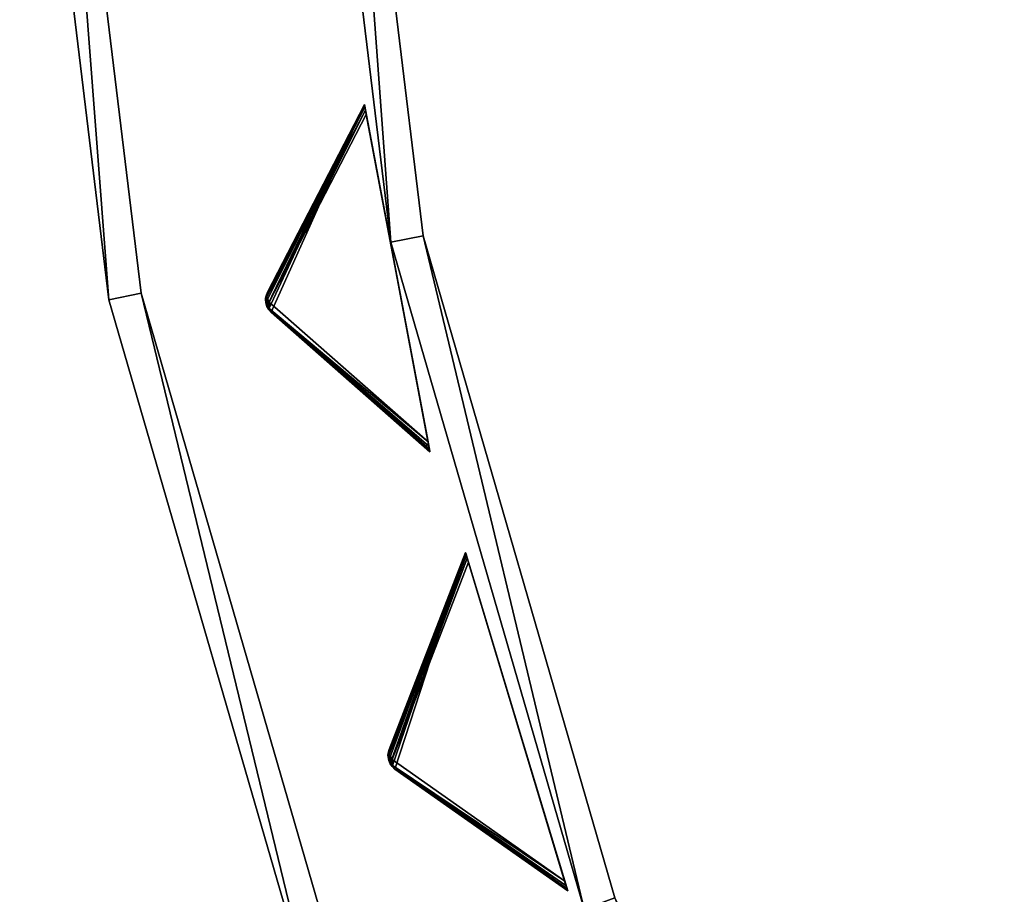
# Model space of a CAD drawing. Extents: x 5 to 565, y -280 to 280.
# Tile 21 of 256: x 5 to 65, y -92 to -39. Entities that reach past the tile are written whole.
import ezdxf

# ---------------------------------------------------------------- set-up
doc = ezdxf.new("R2010")
doc.units = 0
doc.header["$LTSCALE"] = 25.4
doc.layers.get('0').update_dxf_attribs({"color": 13, "linetype": 'CONTINUOUS'})

# ---------------------------------------------------------------- blocks, each defined once
blk = doc.blocks.new('GRUPUJ_3')
at = {"color": 254}
mesh = blk.add_polyface(dxfattribs=at)
corners = [(11.892, 226.507, 150), (6.217, 213.871, 139.866), (15.876, 205.379, 150), (6.068, 214.034, 139.717), (5.959, 214.225, 139.625), (5.895, 214.436, 139.594), (5.878, 214.656, 139.625), (5.91, 214.875, 139.717), (5.989, 215.081, 139.866)]
mesh.append_faces([[corners[k] for k in face] for face in [(0, 1, 2), (7, 0, 8)]], dxfattribs={"vtx0": -1, "color": 254})
mesh.append_faces([[corners[k] for k in face] for face in [(1, 0, 3), (3, 0, 4), (4, 0, 5), (5, 0, 6), (6, 0, 7)]], dxfattribs={"vtx0": -1, "vtx1": -1, "color": 254})
mesh = blk.add_polyface(dxfattribs=at)
corners = [(11.892, 226.507, 0.616), (11.899, 226.466, 0.357), (5.953, 214.797, 10.41)]
mesh.append_faces([[corners[k] for k in face] for face in [(0, 1, 2)]], dxfattribs={"color": 254})
mesh = blk.add_polyface(dxfattribs=at)
corners = [(11.892, 226.507, 0.616), (5.953, 214.797, 10.41), (5.989, 215.081, 10.75)]
mesh.append_faces([[corners[k] for k in face] for face in [(0, 1, 2)]], dxfattribs={"color": 254})
mesh = blk.add_polyface(dxfattribs=at)
corners = [(11.899, 226.466, 0.357), (11.922, 226.347, 0.162), (5.953, 214.797, 10.41)]
mesh.append_faces([[corners[k] for k in face] for face in [(0, 1, 2)]], dxfattribs={"color": 254})
mesh = blk.add_polyface(dxfattribs=at)
corners = [(11.892, 226.507, 150), (5.989, 215.081, 10.75), (5.989, 215.081, 139.866), (11.892, 226.507, 0.616)]
mesh.append_faces([[corners[k] for k in face] for face in [(0, 1, 2), (1, 0, 3)]], dxfattribs={"vtx0": -1, "color": 254})
mesh = blk.add_polyface(dxfattribs=at)
corners = [(15.868, 205.419, 0.357), (15.876, 205.379, 150), (15.876, 205.379, 0.616), (11.892, 226.507, 150), (15.846, 205.538, 0.162), (15.809, 205.73, 0.041), (15.761, 205.984), (12.006, 225.902), (11.958, 226.156, 0.041), (11.922, 226.347, 0.162), (11.899, 226.466, 0.357), (11.892, 226.507, 0.616)]
mesh.append_faces([[corners[k] for k in face] for face in [(0, 1, 2), (3, 10, 11)]], dxfattribs={"vtx0": -1, "color": 254})
mesh.append_faces([[corners[k] for k in face] for face in [(1, 0, 3)]], dxfattribs={"vtx0": -1, "vtx1": -1, "color": 254})
mesh.append_faces([[corners[k] for k in face] for face in [(3, 0, 4), (3, 4, 5), (3, 5, 6), (3, 6, 7), (3, 7, 8), (3, 8, 9), (3, 9, 10)]], dxfattribs={"vtx0": -1, "vtx2": -1, "color": 254})
mesh = blk.add_polyface(dxfattribs=at)
corners = [(11.922, 226.347, 0.162), (11.958, 226.156, 0.041), (5.953, 214.797, 10.41)]
mesh.append_faces([[corners[k] for k in face] for face in [(0, 1, 2)]], dxfattribs={"color": 254})
mesh = blk.add_polyface(dxfattribs=at)
corners = [(11.958, 226.156, 0.041), (6.103, 214.476, 10.134), (5.953, 214.797, 10.41)]
mesh.append_faces([[corners[k] for k in face] for face in [(0, 1, 2)]], dxfattribs={"color": 254})
mesh = blk.add_polyface(dxfattribs=at)
corners = [(11.958, 226.156, 0.041), (12.006, 225.902), (6.103, 214.476, 10.134)]
mesh.append_faces([[corners[k] for k in face] for face in [(0, 1, 2)]], dxfattribs={"color": 254})
mesh = blk.add_polyface(dxfattribs=at)
corners = [(12.006, 225.902), (15.761, 205.984), (6.103, 214.476, 10.134)]
mesh.append_faces([[corners[k] for k in face] for face in [(0, 1, 2)]], dxfattribs={"color": 254})
mesh = blk.add_polyface(dxfattribs=at)
corners = [(5.989, 215.081, 10.75), (5.907, 214.633, 10.507), (5.883, 214.731, 10.75)]
mesh.append_faces([[corners[k] for k in face] for face in [(0, 1, 2)]], dxfattribs={"color": 254})
mesh = blk.add_polyface(dxfattribs=at)
corners = [(5.989, 215.081, 10.75), (5.883, 214.731, 10.75), (5.91, 214.875, 139.717)]
mesh.append_faces([[corners[k] for k in face] for face in [(0, 1, 2)]], dxfattribs={"color": 254})
mesh = blk.add_polyface(dxfattribs=at)
corners = [(5.989, 215.081, 10.75), (5.953, 214.797, 10.41), (5.907, 214.633, 10.507)]
mesh.append_faces([[corners[k] for k in face] for face in [(0, 1, 2)]], dxfattribs={"color": 254})
mesh = blk.add_polyface(dxfattribs=at)
corners = [(5.989, 215.081, 10.75), (5.91, 214.875, 139.717), (5.989, 215.081, 139.866)]
mesh.append_faces([[corners[k] for k in face] for face in [(0, 1, 2)]], dxfattribs={"color": 254})
mesh = blk.add_polyface(dxfattribs=at)
corners = [(5.91, 214.875, 139.717), (5.883, 214.731, 10.75), (5.878, 214.656, 139.625)]
mesh.append_faces([[corners[k] for k in face] for face in [(0, 1, 2)]], dxfattribs={"color": 254})
mesh = blk.add_polyface(dxfattribs=at)
corners = [(5.883, 214.731, 10.75), (5.907, 214.633, 10.507), (5.878, 214.656, 10.75)]
mesh.append_faces([[corners[k] for k in face] for face in [(0, 1, 2)]], dxfattribs={"color": 254})
mesh = blk.add_polyface(dxfattribs=at)
corners = [(5.883, 214.731, 10.75), (5.878, 214.656, 10.75), (5.878, 214.656, 139.625)]
mesh.append_faces([[corners[k] for k in face] for face in [(0, 1, 2)]], dxfattribs={"color": 254})
mesh = blk.add_polyface(dxfattribs=at)
corners = [(5.878, 214.656, 10.75), (5.959, 214.225, 139.625), (5.895, 214.436, 139.594)]
mesh.append_faces([[corners[k] for k in face] for face in [(0, 1, 2)]], dxfattribs={"color": 254})
mesh = blk.add_polyface(dxfattribs=at)
corners = [(5.878, 214.656, 10.75), (5.895, 214.436, 139.594), (5.878, 214.656, 139.625)]
mesh.append_faces([[corners[k] for k in face] for face in [(0, 1, 2)]], dxfattribs={"color": 254})
mesh = blk.add_polyface(dxfattribs=at)
corners = [(5.878, 214.656, 10.75), (5.959, 214.225, 10.75), (5.959, 214.225, 139.625)]
mesh.append_faces([[corners[k] for k in face] for face in [(0, 1, 2)]], dxfattribs={"color": 254})
mesh = blk.add_polyface(dxfattribs=at)
corners = [(5.878, 214.656, 10.75), (5.907, 214.633, 10.507), (5.959, 214.225, 10.75)]
mesh.append_faces([[corners[k] for k in face] for face in [(0, 1, 2)]], dxfattribs={"color": 254})
mesh = blk.add_polyface(dxfattribs=at)
corners = [(5.953, 214.797, 10.41), (6.103, 214.476, 10.134), (5.907, 214.633, 10.507)]
mesh.append_faces([[corners[k] for k in face] for face in [(0, 1, 2)]], dxfattribs={"color": 254})
mesh = blk.add_polyface(dxfattribs=at)
corners = [(5.907, 214.633, 10.507), (5.916, 214.441, 10.541), (5.959, 214.225, 10.75)]
mesh.append_faces([[corners[k] for k in face] for face in [(0, 1, 2)]], dxfattribs={"color": 254})
mesh = blk.add_polyface(dxfattribs=at)
corners = [(5.907, 214.633, 10.507), (6.103, 214.476, 10.134), (5.916, 214.441, 10.541)]
mesh.append_faces([[corners[k] for k in face] for face in [(0, 1, 2)]], dxfattribs={"color": 254})
mesh = blk.add_polyface(dxfattribs=at)
corners = [(6.103, 214.476, 10.134), (5.978, 214.258, 10.507), (5.916, 214.441, 10.541)]
mesh.append_faces([[corners[k] for k in face] for face in [(0, 1, 2)]], dxfattribs={"color": 254})
mesh = blk.add_polyface(dxfattribs=at)
corners = [(5.916, 214.441, 10.541), (5.978, 214.258, 10.507), (5.959, 214.225, 10.75)]
mesh.append_faces([[corners[k] for k in face] for face in [(0, 1, 2)]], dxfattribs={"color": 254})
mesh = blk.add_polyface(dxfattribs=at)
corners = [(6.103, 214.476, 10.134), (6.081, 214.122, 10.41), (5.978, 214.258, 10.507)]
mesh.append_faces([[corners[k] for k in face] for face in [(0, 1, 2)]], dxfattribs={"color": 254})
mesh = blk.add_polyface(dxfattribs=at)
corners = [(6.103, 214.476, 10.134), (15.761, 205.984), (6.081, 214.122, 10.41)]
mesh.append_faces([[corners[k] for k in face] for face in [(0, 1, 2)]], dxfattribs={"color": 254})
mesh = blk.add_polyface(dxfattribs=at)
corners = [(5.978, 214.258, 10.507), (5.991, 214.158, 10.75), (5.959, 214.225, 10.75)]
mesh.append_faces([[corners[k] for k in face] for face in [(0, 1, 2)]], dxfattribs={"color": 254})
mesh = blk.add_polyface(dxfattribs=at)
corners = [(5.959, 214.225, 10.75), (6.068, 214.034, 139.717), (5.959, 214.225, 139.625)]
mesh.append_faces([[corners[k] for k in face] for face in [(0, 1, 2)]], dxfattribs={"color": 254})
mesh = blk.add_polyface(dxfattribs=at)
corners = [(5.959, 214.225, 10.75), (5.991, 214.158, 10.75), (6.217, 213.871, 139.866)]
mesh.append_faces([[corners[k] for k in face] for face in [(0, 1, 2)]], dxfattribs={"color": 254})
mesh = blk.add_polyface(dxfattribs=at)
corners = [(5.959, 214.225, 10.75), (6.217, 213.871, 139.866), (6.068, 214.034, 139.717)]
mesh.append_faces([[corners[k] for k in face] for face in [(0, 1, 2)]], dxfattribs={"color": 254})
mesh = blk.add_polyface(dxfattribs=at)
corners = [(5.978, 214.258, 10.507), (6.081, 214.122, 10.41), (5.991, 214.158, 10.75)]
mesh.append_faces([[corners[k] for k in face] for face in [(0, 1, 2)]], dxfattribs={"color": 254})
mesh = blk.add_polyface(dxfattribs=at)
corners = [(5.991, 214.158, 10.75), (6.081, 214.122, 10.41), (6.217, 213.871, 10.75)]
mesh.append_faces([[corners[k] for k in face] for face in [(0, 1, 2)]], dxfattribs={"color": 254})
mesh = blk.add_polyface(dxfattribs=at)
corners = [(5.991, 214.158, 10.75), (6.217, 213.871, 10.75), (6.217, 213.871, 139.866)]
mesh.append_faces([[corners[k] for k in face] for face in [(0, 1, 2)]], dxfattribs={"color": 254})
mesh = blk.add_polyface(dxfattribs=at)
corners = [(6.081, 214.122, 10.41), (15.868, 205.419, 0.357), (6.217, 213.871, 10.75)]
mesh.append_faces([[corners[k] for k in face] for face in [(0, 1, 2)]], dxfattribs={"color": 254})
mesh = blk.add_polyface(dxfattribs=at)
corners = [(6.081, 214.122, 10.41), (15.846, 205.538, 0.162), (15.868, 205.419, 0.357)]
mesh.append_faces([[corners[k] for k in face] for face in [(0, 1, 2)]], dxfattribs={"color": 254})
mesh = blk.add_polyface(dxfattribs=at)
corners = [(6.081, 214.122, 10.41), (15.809, 205.73, 0.041), (15.846, 205.538, 0.162)]
mesh.append_faces([[corners[k] for k in face] for face in [(0, 1, 2)]], dxfattribs={"color": 254})
mesh = blk.add_polyface(dxfattribs=at)
corners = [(6.081, 214.122, 10.41), (15.761, 205.984), (15.809, 205.73, 0.041)]
mesh.append_faces([[corners[k] for k in face] for face in [(0, 1, 2)]], dxfattribs={"color": 254})
mesh = blk.add_polyface(dxfattribs=at)
corners = [(15.876, 205.379, 150), (6.217, 213.871, 10.75), (15.876, 205.379, 0.616), (6.217, 213.871, 139.866)]
mesh.append_faces([[corners[k] for k in face] for face in [(0, 1, 2), (1, 0, 3)]], dxfattribs={"vtx0": -1, "color": 254})
mesh = blk.add_polyface(dxfattribs=at)
corners = [(6.217, 213.871, 10.75), (15.868, 205.419, 0.357), (15.876, 205.379, 0.616)]
mesh.append_faces([[corners[k] for k in face] for face in [(0, 1, 2)]], dxfattribs={"color": 254})
mesh = blk.add_polyface(dxfattribs=at)
corners = [(18.048, 199.247, 150), (13.748, 186.08, 139.866), (24.255, 178.663, 150), (13.583, 186.226, 139.717), (13.454, 186.405, 139.625), (13.368, 186.608, 139.594), (13.328, 186.825, 139.625), (13.336, 187.045, 139.717), (13.393, 187.259, 139.866)]
mesh.append_faces([[corners[k] for k in face] for face in [(0, 1, 2), (7, 0, 8)]], dxfattribs={"vtx0": -1, "color": 254})
mesh.append_faces([[corners[k] for k in face] for face in [(1, 0, 3), (3, 0, 4), (4, 0, 5), (5, 0, 6), (6, 0, 7)]], dxfattribs={"vtx0": -1, "vtx1": -1, "color": 254})
mesh = blk.add_polyface(dxfattribs=at)
corners = [(18.048, 199.247, 0.616), (13.388, 186.973, 10.41), (13.393, 187.259, 10.75)]
mesh.append_faces([[corners[k] for k in face] for face in [(0, 1, 2)]], dxfattribs={"color": 254})
mesh = blk.add_polyface(dxfattribs=at)
corners = [(18.048, 199.247, 0.616), (18.06, 199.208, 0.357), (13.388, 186.973, 10.41)]
mesh.append_faces([[corners[k] for k in face] for face in [(0, 1, 2)]], dxfattribs={"color": 254})
mesh = blk.add_polyface(dxfattribs=at)
corners = [(18.06, 199.208, 0.357), (18.095, 199.092, 0.162), (13.388, 186.973, 10.41)]
mesh.append_faces([[corners[k] for k in face] for face in [(0, 1, 2)]], dxfattribs={"color": 254})
mesh = blk.add_polyface(dxfattribs=at)
corners = [(18.095, 199.092, 0.162), (18.151, 198.906, 0.041), (13.388, 186.973, 10.41)]
mesh.append_faces([[corners[k] for k in face] for face in [(0, 1, 2)]], dxfattribs={"color": 254})
mesh = blk.add_polyface(dxfattribs=at)
corners = [(18.151, 198.906, 0.041), (13.571, 186.669, 10.134), (13.388, 186.973, 10.41)]
mesh.append_faces([[corners[k] for k in face] for face in [(0, 1, 2)]], dxfattribs={"color": 254})
mesh = blk.add_polyface(dxfattribs=at)
corners = [(18.048, 199.247, 150), (13.393, 187.259, 10.75), (13.393, 187.259, 139.866), (18.048, 199.247, 0.616)]
mesh.append_faces([[corners[k] for k in face] for face in [(0, 1, 2), (1, 0, 3)]], dxfattribs={"vtx0": -1, "color": 254})
mesh = blk.add_polyface(dxfattribs=at)
corners = [(18.151, 198.906, 0.041), (18.226, 198.658), (13.571, 186.669, 10.134)]
mesh.append_faces([[corners[k] for k in face] for face in [(0, 1, 2)]], dxfattribs={"color": 254})
mesh = blk.add_polyface(dxfattribs=at)
corners = [(24.243, 178.702, 0.357), (24.255, 178.663, 150), (24.255, 178.663, 0.616), (18.048, 199.247, 150), (24.208, 178.818, 0.162), (24.152, 179.004, 0.041), (24.077, 179.252), (18.226, 198.658), (18.151, 198.906, 0.041), (18.095, 199.092, 0.162), (18.06, 199.208, 0.357), (18.048, 199.247, 0.616)]
mesh.append_faces([[corners[k] for k in face] for face in [(0, 1, 2), (3, 10, 11)]], dxfattribs={"vtx0": -1, "color": 254})
mesh.append_faces([[corners[k] for k in face] for face in [(1, 0, 3)]], dxfattribs={"vtx0": -1, "vtx1": -1, "color": 254})
mesh.append_faces([[corners[k] for k in face] for face in [(3, 0, 4), (3, 4, 5), (3, 5, 6), (3, 6, 7), (3, 7, 8), (3, 8, 9), (3, 9, 10)]], dxfattribs={"vtx0": -1, "vtx2": -1, "color": 254})
mesh = blk.add_polyface(dxfattribs=at)
corners = [(18.226, 198.658), (24.077, 179.252), (13.571, 186.669, 10.134)]
mesh.append_faces([[corners[k] for k in face] for face in [(0, 1, 2)]], dxfattribs={"color": 254})
mesh = blk.add_polyface(dxfattribs=at)
corners = [(13.393, 187.259, 10.75), (13.36, 186.805, 10.507), (13.325, 186.9, 10.75)]
mesh.append_faces([[corners[k] for k in face] for face in [(0, 1, 2)]], dxfattribs={"color": 254})
mesh = blk.add_polyface(dxfattribs=at)
corners = [(13.393, 187.259, 10.75), (13.325, 186.9, 10.75), (13.336, 187.045, 139.717)]
mesh.append_faces([[corners[k] for k in face] for face in [(0, 1, 2)]], dxfattribs={"color": 254})
mesh = blk.add_polyface(dxfattribs=at)
corners = [(13.336, 187.045, 139.717), (13.325, 186.9, 10.75), (13.328, 186.825, 139.625)]
mesh.append_faces([[corners[k] for k in face] for face in [(0, 1, 2)]], dxfattribs={"color": 254})
mesh = blk.add_polyface(dxfattribs=at)
corners = [(13.325, 186.9, 10.75), (13.36, 186.805, 10.507), (13.328, 186.825, 10.75)]
mesh.append_faces([[corners[k] for k in face] for face in [(0, 1, 2)]], dxfattribs={"color": 254})
mesh = blk.add_polyface(dxfattribs=at)
corners = [(13.325, 186.9, 10.75), (13.328, 186.825, 10.75), (13.328, 186.825, 139.625)]
mesh.append_faces([[corners[k] for k in face] for face in [(0, 1, 2)]], dxfattribs={"color": 254})
mesh = blk.add_polyface(dxfattribs=at)
corners = [(13.393, 187.259, 10.75), (13.336, 187.045, 139.717), (13.393, 187.259, 139.866)]
mesh.append_faces([[corners[k] for k in face] for face in [(0, 1, 2)]], dxfattribs={"color": 254})
mesh = blk.add_polyface(dxfattribs=at)
corners = [(13.393, 187.259, 10.75), (13.388, 186.973, 10.41), (13.36, 186.805, 10.507)]
mesh.append_faces([[corners[k] for k in face] for face in [(0, 1, 2)]], dxfattribs={"color": 254})
mesh = blk.add_polyface(dxfattribs=at)
corners = [(13.388, 186.973, 10.41), (13.571, 186.669, 10.134), (13.36, 186.805, 10.507)]
mesh.append_faces([[corners[k] for k in face] for face in [(0, 1, 2)]], dxfattribs={"color": 254})
mesh = blk.add_polyface(dxfattribs=at)
corners = [(13.328, 186.825, 10.75), (13.36, 186.805, 10.507), (13.454, 186.405, 10.75)]
mesh.append_faces([[corners[k] for k in face] for face in [(0, 1, 2)]], dxfattribs={"color": 254})
mesh = blk.add_polyface(dxfattribs=at)
corners = [(13.328, 186.825, 10.75), (13.454, 186.405, 10.75), (13.454, 186.405, 139.625)]
mesh.append_faces([[corners[k] for k in face] for face in [(0, 1, 2)]], dxfattribs={"color": 254})
mesh = blk.add_polyface(dxfattribs=at)
corners = [(13.328, 186.825, 10.75), (13.454, 186.405, 139.625), (13.368, 186.608, 139.594)]
mesh.append_faces([[corners[k] for k in face] for face in [(0, 1, 2)]], dxfattribs={"color": 254})
mesh = blk.add_polyface(dxfattribs=at)
corners = [(13.328, 186.825, 10.75), (13.368, 186.608, 139.594), (13.328, 186.825, 139.625)]
mesh.append_faces([[corners[k] for k in face] for face in [(0, 1, 2)]], dxfattribs={"color": 254})
mesh = blk.add_polyface(dxfattribs=at)
corners = [(13.36, 186.805, 10.507), (13.389, 186.614, 10.541), (13.454, 186.405, 10.75)]
mesh.append_faces([[corners[k] for k in face] for face in [(0, 1, 2)]], dxfattribs={"color": 254})
mesh = blk.add_polyface(dxfattribs=at)
corners = [(13.36, 186.805, 10.507), (13.571, 186.669, 10.134), (13.389, 186.614, 10.541)]
mesh.append_faces([[corners[k] for k in face] for face in [(0, 1, 2)]], dxfattribs={"color": 254})
mesh = blk.add_polyface(dxfattribs=at)
corners = [(13.571, 186.669, 10.134), (13.47, 186.439, 10.507), (13.389, 186.614, 10.541)]
mesh.append_faces([[corners[k] for k in face] for face in [(0, 1, 2)]], dxfattribs={"color": 254})
mesh = blk.add_polyface(dxfattribs=at)
corners = [(13.389, 186.614, 10.541), (13.47, 186.439, 10.507), (13.454, 186.405, 10.75)]
mesh.append_faces([[corners[k] for k in face] for face in [(0, 1, 2)]], dxfattribs={"color": 254})
mesh = blk.add_polyface(dxfattribs=at)
corners = [(13.47, 186.439, 10.507), (13.494, 186.341, 10.75), (13.454, 186.405, 10.75)]
mesh.append_faces([[corners[k] for k in face] for face in [(0, 1, 2)]], dxfattribs={"color": 254})
mesh = blk.add_polyface(dxfattribs=at)
corners = [(13.454, 186.405, 10.75), (13.494, 186.341, 10.75), (13.748, 186.08, 139.866)]
mesh.append_faces([[corners[k] for k in face] for face in [(0, 1, 2)]], dxfattribs={"color": 254})
mesh = blk.add_polyface(dxfattribs=at)
corners = [(13.454, 186.405, 10.75), (13.583, 186.226, 139.717), (13.454, 186.405, 139.625)]
mesh.append_faces([[corners[k] for k in face] for face in [(0, 1, 2)]], dxfattribs={"color": 254})
mesh = blk.add_polyface(dxfattribs=at)
corners = [(13.748, 186.08, 139.866), (13.583, 186.226, 139.717), (13.454, 186.405, 10.75)]
mesh.append_faces([[corners[k] for k in face] for face in [(0, 1, 2)]], dxfattribs={"color": 254})
mesh = blk.add_polyface(dxfattribs=at)
corners = [(13.571, 186.669, 10.134), (13.586, 186.315, 10.41), (13.47, 186.439, 10.507)]
mesh.append_faces([[corners[k] for k in face] for face in [(0, 1, 2)]], dxfattribs={"color": 254})
mesh = blk.add_polyface(dxfattribs=at)
corners = [(13.47, 186.439, 10.507), (13.586, 186.315, 10.41), (13.494, 186.341, 10.75)]
mesh.append_faces([[corners[k] for k in face] for face in [(0, 1, 2)]], dxfattribs={"color": 254})
mesh = blk.add_polyface(dxfattribs=at)
corners = [(13.494, 186.341, 10.75), (13.748, 186.08, 10.75), (13.748, 186.08, 139.866)]
mesh.append_faces([[corners[k] for k in face] for face in [(0, 1, 2)]], dxfattribs={"color": 254})
mesh = blk.add_polyface(dxfattribs=at)
corners = [(13.494, 186.341, 10.75), (13.586, 186.315, 10.41), (13.748, 186.08, 10.75)]
mesh.append_faces([[corners[k] for k in face] for face in [(0, 1, 2)]], dxfattribs={"color": 254})
mesh = blk.add_polyface(dxfattribs=at)
corners = [(13.571, 186.669, 10.134), (24.077, 179.252), (13.586, 186.315, 10.41)]
mesh.append_faces([[corners[k] for k in face] for face in [(0, 1, 2)]], dxfattribs={"color": 254})
mesh = blk.add_polyface(dxfattribs=at)
corners = [(13.748, 186.08, 10.75), (13.586, 186.315, 10.41), (24.243, 178.702, 0.357)]
mesh.append_faces([[corners[k] for k in face] for face in [(0, 1, 2)]], dxfattribs={"color": 254})
mesh = blk.add_polyface(dxfattribs=at)
corners = [(13.586, 186.315, 10.41), (24.208, 178.818, 0.162), (24.243, 178.702, 0.357)]
mesh.append_faces([[corners[k] for k in face] for face in [(0, 1, 2)]], dxfattribs={"color": 254})
mesh = blk.add_polyface(dxfattribs=at)
corners = [(13.586, 186.315, 10.41), (24.152, 179.004, 0.041), (24.208, 178.818, 0.162)]
mesh.append_faces([[corners[k] for k in face] for face in [(0, 1, 2)]], dxfattribs={"color": 254})
mesh = blk.add_polyface(dxfattribs=at)
corners = [(13.586, 186.315, 10.41), (24.077, 179.252), (24.152, 179.004, 0.041)]
mesh.append_faces([[corners[k] for k in face] for face in [(0, 1, 2)]], dxfattribs={"color": 254})
mesh = blk.add_polyface(dxfattribs=at)
corners = [(13.748, 186.08, 10.75), (24.243, 178.702, 0.357), (24.255, 178.663, 0.616)]
mesh.append_faces([[corners[k] for k in face] for face in [(0, 1, 2)]], dxfattribs={"color": 254})
mesh = blk.add_polyface(dxfattribs=at)
corners = [(24.255, 178.663, 150), (13.748, 186.08, 10.75), (24.255, 178.663, 0.616), (13.748, 186.08, 139.866)]
mesh.append_faces([[corners[k] for k in face] for face in [(0, 1, 2), (1, 0, 3)]], dxfattribs={"vtx0": -1, "color": 254})
blk = doc.blocks.new('CRISTAL-M-7628-7627_STL')
at = {"color": 0}
blk.add_blockref('GRUPUJ_3', (14.455, -270.63, 250.002), dxfattribs=at)
at = {"color": 8}
mesh = blk.add_polyface(dxfattribs=at)
corners = [(5.38, -11.274, 430.002), (7.378, -11.194, 430.002), (7.194, 33.75, 430.002), (10.811, -56.007, 430.002), (12.771, -55.607, 430.002), (23.348, -99.289, 430.002), (25.218, -98.58, 430.002), (42.665, -140, 430.002), (44.397, -139, 430.002), (68.263, -177.085, 430.002), (69.812, -175.82, 430.002), (99.478, -209.583, 430.002), (100.804, -208.086, 430.002), (135.502, -236.653, 430.002), (136.571, -234.963, 430.002), (175.402, -257.594, 430.002), (176.186, -255.754, 430.002), (218.144, -271.864, 430.002), (218.623, -269.922, 430.002), (262.622, -279.092, 430.002), (262.783, -277.099, 430.002), (285.152, -280, 430.002), (285.152, -278, 430.002), (307.683, -279.092, 430.002), (307.522, -277.099, 430.002), (351.682, -269.922, 430.002), (352.161, -271.864, 430.002), (394.119, -255.754, 430.002), (394.903, -257.594, 430.002), (433.734, -234.963, 430.002), (434.803, -236.653, 430.002), (469.501, -208.086, 430.002), (470.827, -209.583, 430.002), (500.493, -175.82, 430.002), (502.042, -177.085, 430.002), (525.908, -139, 430.002), (527.64, -140, 430.002), (545.087, -98.58, 430.002), (546.957, -99.289, 430.002), (557.534, -55.607, 430.002), (559.494, -56.007, 430.002), (562.927, -11.194, 430.002), (564.925, -11.274, 430.002), (563.111, 33.75, 430.002), (9.179, 33.509, 430.002), (16.207, 77.901, 430.002), (18.128, 77.344, 430.002), (32.186, 120.034, 430.002), (33.993, 119.177, 430.002), (54.717, 159.058, 430.002), (56.363, 157.922, 430.002), (83.216, 193.963, 430.002), (84.658, 192.577, 430.002), (116.945, 223.844, 430.002), (118.146, 222.245, 430.002), (155.03, 247.928, 430.002), (155.959, 246.157, 430.002), (196.485, 265.59, 430.002), (197.119, 263.693, 430.002), (240.237, 276.374, 430.002), (240.558, 274.4, 430.002), (285.152, 280, 430.002), (285.152, 278, 430.002), (329.747, 274.4, 430.002), (330.068, 276.374, 430.002), (373.186, 263.693, 430.002), (373.819, 265.59, 430.002), (414.345, 246.157, 430.002), (415.275, 247.928, 430.002), (452.159, 222.245, 430.002), (453.36, 223.844, 430.002), (485.647, 192.577, 430.002), (487.089, 193.963, 430.002), (513.942, 157.922, 430.002), (515.588, 159.058, 430.002), (536.312, 119.177, 430.002), (538.119, 120.034, 430.002), (552.177, 77.344, 430.002), (554.098, 77.901, 430.002), (561.126, 33.509, 430.002)]
mesh.append_faces([[corners[k] for k in face] for face in [(0, 1, 2), (1, 3, 4), (4, 5, 6), (6, 7, 8), (8, 9, 10), (10, 11, 12), (12, 13, 14), (14, 15, 16), (16, 17, 18), (18, 19, 20), (20, 21, 22), (22, 23, 24), (24, 23, 25), (25, 26, 27), (27, 28, 29), (29, 30, 31), (31, 32, 33), (33, 34, 35), (35, 36, 37), (37, 38, 39), (39, 40, 41), (2, 44, 45), (44, 2, 1), (45, 46, 47), (47, 48, 49), (49, 50, 51), (51, 52, 53), (53, 54, 55), (55, 56, 57), (57, 58, 59), (59, 60, 61), (61, 63, 64), (64, 65, 66), (66, 67, 68), (68, 69, 70), (70, 71, 72), (72, 73, 74), (74, 75, 76), (76, 77, 78), (78, 79, 43)]], dxfattribs={"vtx0": -1, "vtx1": -1, "color": 8})
mesh.append_faces([[corners[k] for k in face] for face in [(1, 0, 3), (4, 3, 5), (6, 5, 7), (8, 7, 9), (10, 9, 11), (12, 11, 13), (14, 13, 15), (16, 15, 17), (18, 17, 19), (20, 19, 21), (22, 21, 23), (25, 23, 26), (27, 26, 28), (29, 28, 30), (31, 30, 32), (33, 32, 34), (35, 34, 36), (37, 36, 38), (39, 38, 40), (41, 40, 42), (41, 42, 43), (45, 44, 46), (47, 46, 48), (49, 48, 50), (51, 50, 52), (53, 52, 54), (55, 54, 56), (57, 56, 58), (59, 58, 60), (61, 60, 62), (61, 62, 63), (64, 63, 65), (66, 65, 67), (68, 67, 69), (70, 69, 71), (72, 71, 73), (74, 73, 75), (76, 75, 77), (78, 77, 79), (43, 79, 41)]], dxfattribs={"vtx0": -1, "vtx2": -1, "color": 8})
mesh = blk.add_polyface(dxfattribs=at)
corners = [(7.194, 33.75, 410.002), (9.179, 33.509, 410.002), (7.378, -11.194, 410.002), (16.207, 77.901, 410.002), (18.128, 77.344, 410.002), (32.186, 120.034, 410.002), (33.993, 119.177, 410.002), (54.717, 159.058, 410.002), (56.363, 157.922, 410.002), (83.216, 193.963, 410.002), (84.658, 192.577, 410.002), (116.945, 223.844, 410.002), (118.146, 222.245, 410.002), (155.03, 247.928, 410.002), (155.959, 246.157, 410.002), (196.485, 265.59, 410.002), (197.119, 263.693, 410.002), (240.237, 276.374, 410.002), (240.558, 274.4, 410.002), (285.152, 280, 410.002), (285.152, 278, 410.002), (330.068, 276.374, 410.002), (329.747, 274.4, 410.002), (373.186, 263.693, 410.002), (373.819, 265.59, 410.002), (414.345, 246.157, 410.002), (415.275, 247.928, 410.002), (452.159, 222.245, 410.002), (453.36, 223.844, 410.002), (485.647, 192.577, 410.002), (487.089, 193.963, 410.002), (513.942, 157.922, 410.002), (515.588, 159.058, 410.002), (536.312, 119.177, 410.002), (538.119, 120.034, 410.002), (552.177, 77.344, 410.002), (554.098, 77.901, 410.002), (561.126, 33.509, 410.002), (563.111, 33.75, 410.002), (562.927, -11.194, 410.002), (5.38, -11.274, 410.002), (10.811, -56.007, 410.002), (12.771, -55.607, 410.002), (23.348, -99.289, 410.002), (25.218, -98.58, 410.002), (42.665, -140, 410.002), (44.397, -139, 410.002), (68.263, -177.085, 410.002), (69.812, -175.82, 410.002), (99.478, -209.583, 410.002), (100.804, -208.086, 410.002), (135.502, -236.653, 410.002), (136.571, -234.963, 410.002), (175.402, -257.594, 410.002), (176.186, -255.754, 410.002), (218.144, -271.864, 410.002), (218.623, -269.922, 410.002), (262.622, -279.092, 410.002), (262.783, -277.099, 410.002), (285.152, -280, 410.002), (285.152, -278, 410.002), (307.522, -277.099, 410.002), (307.683, -279.092, 410.002), (351.682, -269.922, 410.002), (352.161, -271.864, 410.002), (394.119, -255.754, 410.002), (394.903, -257.594, 410.002), (433.734, -234.963, 410.002), (434.803, -236.653, 410.002), (469.501, -208.086, 410.002), (470.827, -209.583, 410.002), (500.493, -175.82, 410.002), (502.042, -177.085, 410.002), (525.908, -139, 410.002), (527.64, -140, 410.002), (545.087, -98.58, 410.002), (546.957, -99.289, 410.002), (557.534, -55.607, 410.002), (559.494, -56.007, 410.002), (564.925, -11.274, 410.002)]
mesh.append_faces([[corners[k] for k in face] for face in [(1, 3, 4), (4, 5, 6), (6, 7, 8), (8, 9, 10), (10, 11, 12), (12, 13, 14), (14, 15, 16), (16, 17, 18), (18, 19, 20), (20, 21, 22), (22, 21, 23), (23, 24, 25), (25, 26, 27), (27, 28, 29), (29, 30, 31), (31, 32, 33), (33, 34, 35), (35, 36, 37), (37, 38, 39), (40, 2, 41), (41, 42, 43), (43, 44, 45), (45, 46, 47), (47, 48, 49), (49, 50, 51), (51, 52, 53), (53, 54, 55), (55, 56, 57), (57, 58, 59), (59, 61, 62), (62, 63, 64), (64, 65, 66), (66, 67, 68), (68, 69, 70), (70, 71, 72), (72, 73, 74), (74, 75, 76), (76, 77, 78), (78, 39, 79), (79, 39, 38)]], dxfattribs={"vtx0": -1, "vtx1": -1, "color": 8})
mesh.append_faces([[corners[k] for k in face] for face in [(0, 1, 2), (1, 0, 3), (4, 3, 5), (6, 5, 7), (8, 7, 9), (10, 9, 11), (12, 11, 13), (14, 13, 15), (16, 15, 17), (18, 17, 19), (20, 19, 21), (23, 21, 24), (25, 24, 26), (27, 26, 28), (29, 28, 30), (31, 30, 32), (33, 32, 34), (35, 34, 36), (37, 36, 38), (2, 40, 0), (41, 2, 42), (43, 42, 44), (45, 44, 46), (47, 46, 48), (49, 48, 50), (51, 50, 52), (53, 52, 54), (55, 54, 56), (57, 56, 58), (59, 58, 60), (59, 60, 61), (62, 61, 63), (64, 63, 65), (66, 65, 67), (68, 67, 69), (70, 69, 71), (72, 71, 73), (74, 73, 75), (76, 75, 77), (78, 77, 39)]], dxfattribs={"vtx0": -1, "vtx2": -1, "color": 8})
mesh = blk.add_polyface(dxfattribs=at)
corners = [(22.865, -10.57, 417.002), (24.864, -10.489, 417.002), (24.566, 31.641, 417.002), (27.957, -52.507, 417.002), (29.917, -52.107, 417.002), (39.711, -93.084, 417.002), (41.581, -92.375, 417.002), (57.821, -131.25, 417.002), (59.553, -130.25, 417.002), (81.819, -166.017, 417.002), (83.368, -164.752, 417.002), (111.083, -196.484, 417.002), (112.409, -194.987, 417.002), (144.855, -221.862, 417.002), (145.924, -220.172, 417.002), (182.261, -241.495, 417.002), (183.045, -239.655, 417.002), (222.332, -254.872, 417.002), (222.811, -252.93, 417.002), (264.03, -261.649, 417.002), (264.191, -259.655, 417.002), (285.152, -262.5, 417.002), (285.152, -260.5, 417.002), (306.275, -261.649, 417.002), (306.114, -259.655, 417.002), (347.494, -252.93, 417.002), (347.973, -254.872, 417.002), (387.26, -239.655, 417.002), (388.044, -241.495, 417.002), (424.381, -220.172, 417.002), (425.45, -221.862, 417.002), (457.896, -194.987, 417.002), (459.222, -196.484, 417.002), (486.937, -164.752, 417.002), (488.486, -166.017, 417.002), (510.752, -130.25, 417.002), (512.484, -131.25, 417.002), (528.724, -92.375, 417.002), (530.594, -93.084, 417.002), (540.388, -52.107, 417.002), (542.348, -52.507, 417.002), (545.441, -10.489, 417.002), (547.44, -10.57, 417.002), (545.739, 31.641, 417.002), (26.552, 31.4, 417.002), (33.016, 73.032, 417.002), (34.937, 72.476, 417.002), (47.997, 112.532, 417.002), (49.804, 111.674, 417.002), (69.119, 149.117, 417.002), (70.765, 147.981, 417.002), (95.837, 181.84, 417.002), (97.279, 180.455, 417.002), (127.458, 209.854, 417.002), (128.659, 208.255, 417.002), (163.163, 232.432, 417.002), (164.092, 230.661, 417.002), (202.027, 248.991, 417.002), (202.66, 247.094, 417.002), (243.044, 259.101, 417.002), (243.365, 257.127, 417.002), (285.152, 262.5, 417.002), (285.152, 260.5, 417.002), (326.94, 257.127, 417.002), (327.26, 259.101, 417.002), (367.644, 247.094, 417.002), (368.278, 248.991, 417.002), (406.213, 230.661, 417.002), (407.142, 232.432, 417.002), (441.646, 208.255, 417.002), (442.847, 209.854, 417.002), (473.026, 180.455, 417.002), (474.468, 181.84, 417.002), (499.54, 147.981, 417.002), (501.186, 149.117, 417.002), (520.501, 111.674, 417.002), (522.308, 112.532, 417.002), (535.367, 72.476, 417.002), (537.288, 73.032, 417.002), (543.753, 31.4, 417.002)]
mesh.append_faces([[corners[k] for k in face] for face in [(0, 1, 2), (1, 3, 4), (4, 5, 6), (6, 7, 8), (8, 9, 10), (10, 11, 12), (12, 13, 14), (14, 15, 16), (16, 17, 18), (18, 19, 20), (20, 21, 22), (22, 23, 24), (24, 23, 25), (25, 26, 27), (27, 28, 29), (29, 30, 31), (31, 32, 33), (33, 34, 35), (35, 36, 37), (37, 38, 39), (39, 40, 41), (2, 44, 45), (44, 2, 1), (45, 46, 47), (47, 48, 49), (49, 50, 51), (51, 52, 53), (53, 54, 55), (55, 56, 57), (57, 58, 59), (59, 60, 61), (61, 63, 64), (64, 65, 66), (66, 67, 68), (68, 69, 70), (70, 71, 72), (72, 73, 74), (74, 75, 76), (76, 77, 78), (78, 79, 43)]], dxfattribs={"vtx0": -1, "vtx1": -1, "color": 8})
mesh.append_faces([[corners[k] for k in face] for face in [(1, 0, 3), (4, 3, 5), (6, 5, 7), (8, 7, 9), (10, 9, 11), (12, 11, 13), (14, 13, 15), (16, 15, 17), (18, 17, 19), (20, 19, 21), (22, 21, 23), (25, 23, 26), (27, 26, 28), (29, 28, 30), (31, 30, 32), (33, 32, 34), (35, 34, 36), (37, 36, 38), (39, 38, 40), (41, 40, 42), (41, 42, 43), (45, 44, 46), (47, 46, 48), (49, 48, 50), (51, 50, 52), (53, 52, 54), (55, 54, 56), (57, 56, 58), (59, 58, 60), (61, 60, 62), (61, 62, 63), (64, 63, 65), (66, 65, 67), (68, 67, 69), (70, 69, 71), (72, 71, 73), (74, 73, 75), (76, 75, 77), (78, 77, 79), (43, 79, 41)]], dxfattribs={"vtx0": -1, "vtx2": -1, "color": 8})
mesh = blk.add_polyface(dxfattribs=at)
corners = [(24.566, 31.641, 410.002), (26.552, 31.4, 410.002), (24.864, -10.489, 410.002), (33.016, 73.032, 410.002), (34.937, 72.476, 410.002), (47.997, 112.532, 410.002), (49.804, 111.674, 410.002), (69.119, 149.117, 410.002), (70.765, 147.981, 410.002), (95.837, 181.84, 410.002), (97.279, 180.455, 410.002), (127.458, 209.854, 410.002), (128.659, 208.255, 410.002), (163.163, 232.432, 410.002), (164.092, 230.661, 410.002), (202.027, 248.991, 410.002), (202.66, 247.094, 410.002), (243.044, 259.101, 410.002), (243.365, 257.127, 410.002), (285.152, 262.5, 410.002), (285.152, 260.5, 410.002), (327.26, 259.101, 410.002), (326.94, 257.127, 410.002), (367.644, 247.094, 410.002), (368.278, 248.991, 410.002), (406.213, 230.661, 410.002), (407.142, 232.432, 410.002), (441.646, 208.255, 410.002), (442.847, 209.854, 410.002), (473.026, 180.455, 410.002), (474.468, 181.84, 410.002), (499.54, 147.981, 410.002), (501.186, 149.117, 410.002), (520.501, 111.674, 410.002), (522.308, 112.532, 410.002), (535.367, 72.476, 410.002), (537.288, 73.032, 410.002), (543.753, 31.4, 410.002), (545.739, 31.641, 410.002), (545.441, -10.489, 410.002), (22.865, -10.57, 410.002), (27.957, -52.507, 410.002), (29.917, -52.107, 410.002), (39.711, -93.084, 410.002), (41.581, -92.375, 410.002), (57.821, -131.25, 410.002), (59.553, -130.25, 410.002), (81.819, -166.017, 410.002), (83.368, -164.752, 410.002), (111.083, -196.484, 410.002), (112.409, -194.987, 410.002), (144.855, -221.862, 410.002), (145.924, -220.172, 410.002), (182.261, -241.495, 410.002), (183.045, -239.655, 410.002), (222.332, -254.872, 410.002), (222.811, -252.93, 410.002), (264.03, -261.649, 410.002), (264.191, -259.655, 410.002), (285.152, -262.5, 410.002), (285.152, -260.5, 410.002), (306.114, -259.655, 410.002), (306.275, -261.649, 410.002), (347.494, -252.93, 410.002), (347.973, -254.872, 410.002), (387.26, -239.655, 410.002), (388.044, -241.495, 410.002), (424.381, -220.172, 410.002), (425.45, -221.862, 410.002), (457.896, -194.987, 410.002), (459.222, -196.484, 410.002), (486.937, -164.752, 410.002), (488.486, -166.017, 410.002), (510.752, -130.25, 410.002), (512.484, -131.25, 410.002), (528.724, -92.375, 410.002), (530.594, -93.084, 410.002), (540.388, -52.107, 410.002), (542.348, -52.507, 410.002), (547.44, -10.57, 410.002)]
mesh.append_faces([[corners[k] for k in face] for face in [(1, 3, 4), (4, 5, 6), (6, 7, 8), (8, 9, 10), (10, 11, 12), (12, 13, 14), (14, 15, 16), (16, 17, 18), (18, 19, 20), (20, 21, 22), (22, 21, 23), (23, 24, 25), (25, 26, 27), (27, 28, 29), (29, 30, 31), (31, 32, 33), (33, 34, 35), (35, 36, 37), (37, 38, 39), (40, 2, 41), (41, 42, 43), (43, 44, 45), (45, 46, 47), (47, 48, 49), (49, 50, 51), (51, 52, 53), (53, 54, 55), (55, 56, 57), (57, 58, 59), (59, 61, 62), (62, 63, 64), (64, 65, 66), (66, 67, 68), (68, 69, 70), (70, 71, 72), (72, 73, 74), (74, 75, 76), (76, 77, 78), (78, 39, 79), (79, 39, 38)]], dxfattribs={"vtx0": -1, "vtx1": -1, "color": 8})
mesh.append_faces([[corners[k] for k in face] for face in [(0, 1, 2), (1, 0, 3), (4, 3, 5), (6, 5, 7), (8, 7, 9), (10, 9, 11), (12, 11, 13), (14, 13, 15), (16, 15, 17), (18, 17, 19), (20, 19, 21), (23, 21, 24), (25, 24, 26), (27, 26, 28), (29, 28, 30), (31, 30, 32), (33, 32, 34), (35, 34, 36), (37, 36, 38), (2, 40, 0), (41, 2, 42), (43, 42, 44), (45, 44, 46), (47, 46, 48), (49, 48, 50), (51, 50, 52), (53, 52, 54), (55, 54, 56), (57, 56, 58), (59, 58, 60), (59, 60, 61), (62, 61, 63), (64, 63, 65), (66, 65, 67), (68, 67, 69), (70, 69, 71), (72, 71, 73), (74, 73, 75), (76, 75, 77), (78, 77, 39)]], dxfattribs={"vtx0": -1, "vtx2": -1, "color": 8})
mesh = blk.add_polyface(dxfattribs=at)
corners = [(22.865, -10.57, 417.002), (27.957, -52.507, 410.002), (27.957, -52.507, 417.002), (22.865, -10.57, 410.002)]
mesh.append_faces([[corners[k] for k in face] for face in [(0, 1, 2), (1, 0, 3)]], dxfattribs={"vtx0": -1, "color": 8})
mesh = blk.add_polyface(dxfattribs=at)
corners = [(24.864, -10.489, 410.002), (29.917, -52.107, 417.002), (29.917, -52.107, 410.002), (24.864, -10.489, 417.002)]
mesh.append_faces([[corners[k] for k in face] for face in [(0, 1, 2), (1, 0, 3)]], dxfattribs={"vtx0": -1, "color": 8})
mesh = blk.add_polyface(dxfattribs=at)
corners = [(5.38, -11.274, 430.002), (10.811, -56.007, 410.002), (10.811, -56.007, 430.002), (5.38, -11.274, 410.002)]
mesh.append_faces([[corners[k] for k in face] for face in [(0, 1, 2), (1, 0, 3)]], dxfattribs={"vtx0": -1, "color": 8})
mesh = blk.add_polyface(dxfattribs=at)
corners = [(7.378, -11.194, 410.002), (12.771, -55.607, 430.002), (12.771, -55.607, 410.002), (7.378, -11.194, 430.002)]
mesh.append_faces([[corners[k] for k in face] for face in [(0, 1, 2), (1, 0, 3)]], dxfattribs={"vtx0": -1, "color": 8})
mesh = blk.add_polyface(dxfattribs=at)
corners = [(27.957, -52.507, 417.002), (39.711, -93.084, 410.002), (39.711, -93.084, 417.002), (27.957, -52.507, 410.002)]
mesh.append_faces([[corners[k] for k in face] for face in [(0, 1, 2), (1, 0, 3)]], dxfattribs={"vtx0": -1, "color": 8})
mesh = blk.add_polyface(dxfattribs=at)
corners = [(29.917, -52.107, 410.002), (41.581, -92.375, 417.002), (41.581, -92.375, 410.002), (29.917, -52.107, 417.002)]
mesh.append_faces([[corners[k] for k in face] for face in [(0, 1, 2), (1, 0, 3)]], dxfattribs={"vtx0": -1, "color": 8})
mesh = blk.add_polyface(dxfattribs=at)
corners = [(12.771, -55.607, 410.002), (25.218, -98.58, 430.002), (25.218, -98.58, 410.002), (12.771, -55.607, 430.002)]
mesh.append_faces([[corners[k] for k in face] for face in [(0, 1, 2), (1, 0, 3)]], dxfattribs={"vtx0": -1, "color": 8})
mesh = blk.add_polyface(dxfattribs=at)
corners = [(10.811, -56.007, 430.002), (23.348, -99.289, 410.002), (23.348, -99.289, 430.002), (10.811, -56.007, 410.002)]
mesh.append_faces([[corners[k] for k in face] for face in [(0, 1, 2), (1, 0, 3)]], dxfattribs={"vtx0": -1, "color": 8})
blk = doc.blocks.new('GRUPUJ_6')
at = {"color": 0}
blk.add_blockref('CRISTAL-M-7628-7627_STL', (-5.38, 280, -0.002), dxfattribs=at)

msp = doc.modelspace()

# ---------------------------------------------------------------- block references
at = {"color": 0}
msp.add_blockref('GRUPUJ_6', (5.38, -280, 0.002), dxfattribs=at)

doc.saveas('drawing.dxf')
